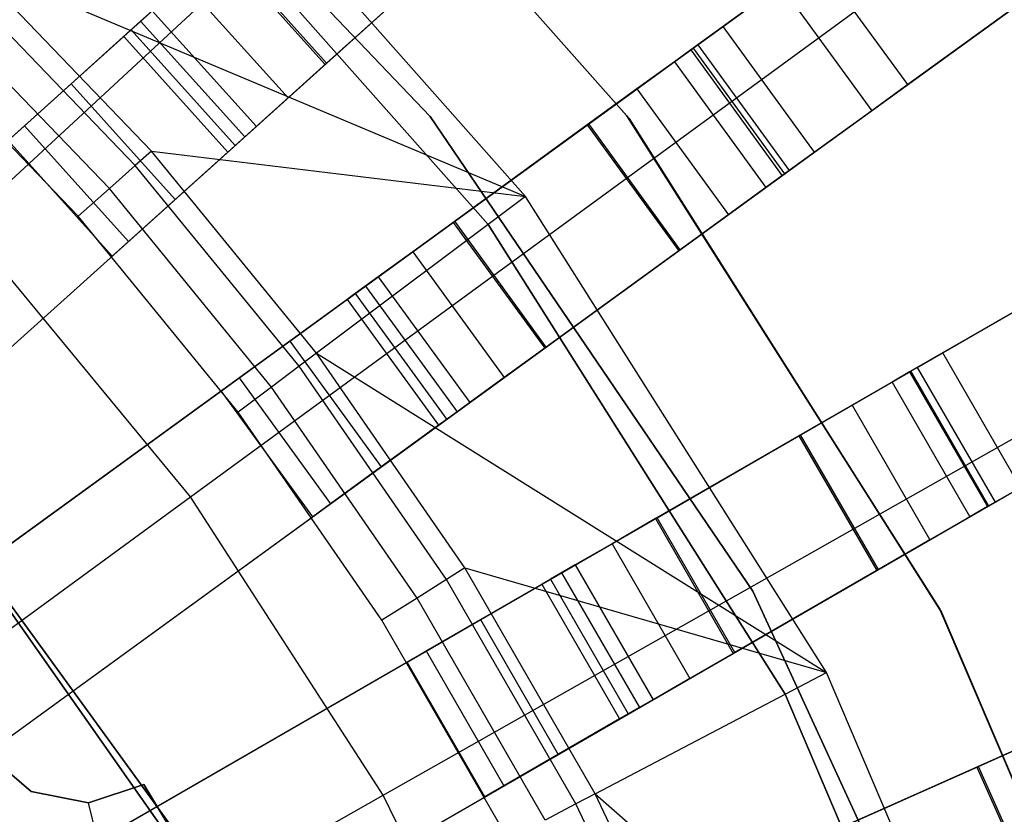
# Model space of a CAD drawing. Extents: x 0.4 to 55.5, y 0.4 to 55.5.
# Tile 90 of 103: x 30.134 to 31.083, y 29.355 to 30.121. Entities that reach past the tile are written whole.
import ezdxf

# ---------------------------------------------------------------- set-up
doc = ezdxf.new("R2010")
doc.units = 0
doc.header["$LTSCALE"] = 2.54
doc.layers.get('0').update_dxf_attribs({"color": 13, "linetype": 'CONTINUOUS'})

# ---------------------------------------------------------------- blocks, each defined once
blk = doc.blocks.new('M_STL')
at = {"color": 0}
for p, q in [((33.30942, 31.92917, 31.20174), (30.81163, 30.11442, 31.4843)), ((33.30942, 31.92917, 31.20174), (30.81163, 30.11442, 31.4843)), ((30.78283, 30.09349, 31.63643), (33.27828, 31.90654, 31.3576)), ((30.78283, 30.09349, 31.63643), (33.27828, 31.90654, 31.3576)), ((30.8998, 29.99306, 31.4843), (33.39759, 31.80782, 31.20174)), ((30.8998, 29.99306, 31.4843), (33.39759, 31.80782, 31.20174)), ((30.871, 29.97214, 31.63643), (33.36645, 31.78519, 31.3576)), ((30.871, 29.97214, 31.63643), (33.36645, 31.78519, 31.3576)), ((33.69659, 31.34299, 31.20204), (31.02344, 29.79964, 31.48439)), ((33.69659, 31.34299, 31.20204), (31.02344, 29.79964, 31.48439)), ((30.99265, 29.78186, 31.63652), (33.6633, 31.32377, 31.35789)), ((30.99265, 29.78186, 31.63652), (33.6633, 31.32377, 31.35789)), ((31.06765, 29.65196, 31.63652), (33.7383, 31.19386, 31.35789)), ((31.06765, 29.65196, 31.63652), (33.7383, 31.19386, 31.35789)), ((30.08053, 29.92464, 199.19047), (30.94937, 30.7307, 199.4703)), ((30.08053, 29.92464, 199.19047), (30.94937, 30.7307, 199.4703)), ((31.30146, 30.4703, 2.39591), (30.78046, 30.09177, 10.65673)), ((31.30146, 30.4703, 2.39591), (30.78046, 30.09177, 10.65673)), ((30.71902, 30.0283, 10.55513), (30.3451, 30.44955, 10.55513)), ((30.3451, 30.44955, 9.95513), (30.71902, 30.0283, 9.95513)), ((30.71902, 30.0283, 10.55513), (30.3451, 30.44955, 10.55513)), ((30.3451, 30.44955, 9.95513), (30.71902, 30.0283, 9.95513)), ((30.34754, 30.44721, 10.75513), (30.72105, 30.0256, 10.75513)), ((30.72105, 30.0256, 10.55513), (30.34754, 30.44721, 10.55513)), ((30.34754, 30.44721, 10.75513), (30.72105, 30.0256, 10.75513)), ((30.72105, 30.0256, 10.55513), (30.34754, 30.44721, 10.55513)), ((31.51062, 30.43685, 2.40757), (30.98961, 30.05832, 10.66839)), ((31.51062, 30.43685, 2.40757), (30.98961, 30.05832, 10.66839)), ((30.14736, 30.42794, 10.55513), (30.52932, 30.02766, 10.55513)), ((30.52932, 30.02766, 9.95513), (30.14736, 30.42794, 9.95513)), ((30.52932, 30.02766, 9.95513), (30.14736, 30.42794, 9.95513)), ((30.14736, 30.42794, 10.55513), (30.52932, 30.02766, 10.55513)), ((30.56736, 30.40492, 31.48426), (29.83158, 29.74242, 31.51999)), ((30.56736, 30.40492, 31.48426), (29.83158, 29.74242, 31.51999)), ((29.83324, 29.74391, 31.66998), (30.54089, 30.38109, 31.63639)), ((29.83324, 29.74391, 31.66998), (30.54089, 30.38109, 31.63639)), ((30.62112, 29.95051, 31.71907), (30.26095, 30.35706, 31.71907)), ((30.62112, 29.95051, 31.71907), (30.26095, 30.35706, 31.71907)), ((30.29832, 29.66063, 199.19047), (31.25486, 30.36038, 199.4703)), ((30.29832, 29.66063, 199.19047), (31.25486, 30.36038, 199.4703)), ((31.38963, 30.34895, 2.39591), (30.86862, 29.97042, 10.65673)), ((31.38963, 30.34895, 2.39591), (30.86862, 29.97042, 10.65673)), ((30.58515, 29.92347, 10.15513), (30.22978, 30.32461, 10.15513)), ((30.22978, 30.32461, 10.25513), (30.58515, 29.92347, 10.25513)), ((30.58515, 29.92347, 10.15513), (30.22978, 30.32461, 10.15513)), ((30.22978, 30.32461, 10.25513), (30.58515, 29.92347, 10.25513)), ((29.93195, 29.63094, 31.51999), (30.66773, 30.29344, 31.48426)), ((29.93195, 29.63094, 31.51999), (30.66773, 30.29344, 31.48426)), ((29.93361, 29.63244, 31.66998), (30.64126, 30.26961, 31.63639)), ((29.93361, 29.63244, 31.66998), (30.64126, 30.26961, 31.63639)), ((30.2502, 30.11934, 10.90383), (30.32912, 30.19041, 10.92385)), ((30.2502, 30.11934, 10.90383), (30.32912, 30.19041, 10.92385)), ((30.32784, 30.18925, 10.77386), (30.4282, 30.07777, 10.77386)), ((30.32784, 30.18925, 10.77386), (30.4282, 30.07777, 10.77386)), ((30.4295, 30.07894, 10.92385), (30.32912, 30.19041, 10.92385)), ((30.4295, 30.07894, 10.92385), (30.32912, 30.19041, 10.92385)), ((30.54694, 30.18468, 10.77201), (30.4282, 30.07777, 10.77386)), ((30.54694, 30.18468, 10.77201), (30.4282, 30.07777, 10.77386)), ((30.54822, 30.18584, 10.922), (30.4295, 30.07894, 10.92385)), ((30.54822, 30.18584, 10.922), (30.4295, 30.07894, 10.92385)), ((30.26075, 29.99407, 32.45158), (30.08652, 30.17546, 32.45158)), ((30.08652, 30.17546, 32.45158), (30.62112, 29.95051, 31.71907)), ((30.08652, 30.17546, 32.45158), (30.62112, 29.95051, 31.71907)), ((30.26075, 29.99407, 32.45158), (30.08652, 30.17546, 32.45158)), ((30.98961, 30.05832, 10.66839), (30.90144, 30.17967, 10.66839)), ((30.98961, 30.05832, 10.66839), (30.90144, 30.17967, 10.66839)), ((30.24502, 29.98013, 32.48682), (30.07196, 30.16031, 32.48682)), ((30.24502, 29.98013, 32.48682), (30.07196, 30.16031, 32.48682)), ((30.29196, 30.15694, 10.76476), (30.39233, 30.04547, 10.76476)), ((30.29196, 30.15694, 10.76476), (30.39233, 30.04547, 10.76476)), ((30.78734, 30.09677, 10.88764), (30.86675, 30.15446, 10.79579)), ((30.78734, 30.09677, 10.88764), (30.86675, 30.15446, 10.79579)), ((30.86675, 30.15446, 10.79579), (30.95491, 30.03311, 10.79579)), ((30.86675, 30.15446, 10.79579), (30.95491, 30.03311, 10.79579)), ((30.22003, 29.95799, 32.51066), (30.04883, 30.13622, 32.51066)), ((30.22003, 29.95799, 32.51066), (30.04883, 30.13622, 32.51066)), ((30.26146, 30.12948, 10.73776), (30.24104, 30.1111, 10.69703)), ((30.26146, 30.12948, 10.73776), (30.24104, 30.1111, 10.69703)), ((30.26146, 30.12948, 10.73776), (30.36183, 30.01801, 10.73776)), ((30.26146, 30.12948, 10.73776), (30.36183, 30.01801, 10.73776)), ((30.18309, 30.05892, 10.84444), (30.2502, 30.11934, 10.90383)), ((30.18309, 30.05892, 10.84444), (30.2502, 30.11934, 10.90383)), ((30.2502, 30.11934, 10.90383), (30.35056, 30.00787, 10.90383)), ((30.2502, 30.11934, 10.90383), (30.35056, 30.00787, 10.90383)), ((30.81163, 30.11442, 31.4843), (30.01131, 29.53295, 31.51999)), ((30.81163, 30.11442, 31.4843), (30.01131, 29.53295, 31.51999)), ((30.18997, 29.93136, 32.51907), (30.02101, 30.10726, 32.51907)), ((30.18997, 29.93136, 32.51907), (30.02101, 30.10726, 32.51907)), ((30.24104, 30.1111, 10.69703), (30.23387, 30.10464, 10.64886)), ((30.24104, 30.1111, 10.69703), (30.23387, 30.10464, 10.64886)), ((30.24104, 30.1111, 10.69703), (30.34141, 29.99963, 10.69703)), ((30.24104, 30.1111, 10.69703), (30.34141, 29.99963, 10.69703)), ((30.8998, 29.99306, 31.4843), (30.81163, 30.11442, 31.4843)), ((30.8998, 29.99306, 31.4843), (30.81163, 30.11442, 31.4843)), ((30.1224, 30.00427, 10.22519), (30.23387, 30.10464, 10.22519)), ((30.1224, 30.00427, 10.22519), (30.23387, 30.10464, 10.22519)), ((30.23387, 30.10464, 10.22519), (30.33424, 29.99317, 10.22519)), ((30.23387, 30.10464, 10.64886), (30.23387, 30.10464, 10.22519)), ((30.23387, 30.10464, 10.64886), (30.33424, 29.99317, 10.64886)), ((30.23387, 30.10464, 10.22519), (30.33424, 29.99317, 10.22519)), ((30.23387, 30.10464, 10.64886), (30.33424, 29.99317, 10.64886)), ((30.23387, 30.10464, 10.64886), (30.23387, 30.10464, 10.22519)), ((31.54922, 30.1032, 2.39591), (30.9915, 29.7812, 10.65673)), ((31.54922, 30.1032, 2.39591), (30.9915, 29.7812, 10.65673)), ((30.01311, 29.53426, 31.66998), (30.78283, 30.09349, 31.63643)), ((30.01311, 29.53426, 31.66998), (30.78283, 30.09349, 31.63643)), ((30.68221, 30.02039, 10.922), (30.78734, 30.09677, 10.88764)), ((30.68221, 30.02039, 10.922), (30.78734, 30.09677, 10.88764)), ((30.78046, 30.09177, 10.65673), (30.76469, 30.08031, 10.71464)), ((30.78046, 30.09177, 10.65673), (30.76469, 30.08031, 10.71464)), ((30.78046, 30.09177, 10.65673), (30.86862, 29.97042, 10.65673)), ((30.78046, 30.09177, 10.65673), (30.86862, 29.97042, 10.65673)), ((30.78283, 30.09349, 31.63643), (30.871, 29.97214, 31.63643)), ((30.78283, 30.09349, 31.63643), (30.871, 29.97214, 31.63643)), ((30.78734, 30.09677, 10.88764), (30.87551, 29.97542, 10.88764)), ((30.78734, 30.09677, 10.88764), (30.87551, 29.97542, 10.88764)), ((30.4295, 30.07894, 10.92385), (30.35056, 30.00787, 10.90383)), ((30.4295, 30.07894, 10.92385), (30.35056, 30.00787, 10.90383)), ((30.76469, 30.08031, 10.71464), (30.72859, 30.05409, 10.75639)), ((30.76469, 30.08031, 10.71464), (30.72859, 30.05409, 10.75639)), ((30.76469, 30.08031, 10.71464), (30.85285, 29.95896, 10.71464)), ((30.76469, 30.08031, 10.71464), (30.85285, 29.95896, 10.71464)), ((30.4282, 30.07777, 10.77386), (30.39233, 30.04547, 10.76476)), ((30.4282, 30.07777, 10.77386), (30.39233, 30.04547, 10.76476)), ((30.13818, 30.01848, 10.75484), (30.18309, 30.05892, 10.84444)), ((30.13818, 30.01848, 10.75484), (30.18309, 30.05892, 10.84444)), ((30.18309, 30.05892, 10.84444), (30.28346, 29.94745, 10.84444)), ((30.18309, 30.05892, 10.84444), (30.28346, 29.94745, 10.84444)), ((30.72859, 30.05409, 10.75639), (30.6808, 30.01937, 10.77201)), ((30.72859, 30.05409, 10.75639), (30.6808, 30.01937, 10.77201)), ((30.72859, 30.05409, 10.75639), (30.81676, 29.93274, 10.75639)), ((30.72859, 30.05409, 10.75639), (30.81676, 29.93274, 10.75639)), ((30.98961, 30.05832, 10.66839), (30.95491, 30.03311, 10.79579)), ((30.98961, 30.05832, 10.66839), (30.95491, 30.03311, 10.79579)), ((30.39233, 30.04547, 10.76476), (30.36183, 30.01801, 10.73776)), ((30.39233, 30.04547, 10.76476), (30.36183, 30.01801, 10.73776)), ((30.95491, 30.03311, 10.79579), (30.87551, 29.97542, 10.88764)), ((30.95491, 30.03311, 10.79579), (30.87551, 29.97542, 10.88764)), ((30.52932, 30.02766, 10.55513), (30.84019, 29.56997, 10.55513)), ((30.84019, 29.56997, 9.95513), (30.52932, 30.02766, 9.95513)), ((30.52932, 30.02766, 9.95513), (30.52932, 30.02766, 10.55513)), ((30.52932, 30.02766, 9.95513), (30.52932, 30.02766, 10.55513)), ((30.84019, 29.56997, 9.95513), (30.52932, 30.02766, 9.95513)), ((30.52932, 30.02766, 10.55513), (30.84019, 29.56997, 10.55513)), ((31.02053, 29.55252, 10.55513), (30.71902, 30.0283, 10.55513)), ((30.71902, 30.0283, 9.95513), (31.02053, 29.55252, 9.95513)), ((30.71902, 30.0283, 10.55513), (30.71902, 30.0283, 9.95513)), ((31.02053, 29.55252, 10.55513), (30.71902, 30.0283, 10.55513)), ((30.71902, 30.0283, 9.95513), (31.02053, 29.55252, 9.95513)), ((30.71902, 30.0283, 10.55513), (30.71902, 30.0283, 9.95513)), ((30.72105, 30.0256, 10.75513), (30.72105, 30.0256, 10.55513)), ((30.72105, 30.0256, 10.75513), (31.0221, 29.54953, 10.75513)), ((31.0221, 29.54953, 10.55513), (30.72105, 30.0256, 10.55513)), ((30.72105, 30.0256, 10.75513), (30.72105, 30.0256, 10.55513)), ((30.72105, 30.0256, 10.75513), (31.0221, 29.54953, 10.75513)), ((31.0221, 29.54953, 10.55513), (30.72105, 30.0256, 10.55513)), ((30.1224, 30.00427, 10.64886), (30.13818, 30.01848, 10.75484)), ((30.1224, 30.00427, 10.64886), (30.13818, 30.01848, 10.75484)), ((30.13818, 30.01848, 10.75484), (30.23855, 29.90701, 10.75484)), ((30.13818, 30.01848, 10.75484), (30.23855, 29.90701, 10.75484)), ((30.36183, 30.01801, 10.73776), (30.34141, 29.99963, 10.69703)), ((30.36183, 30.01801, 10.73776), (30.34141, 29.99963, 10.69703)), ((30.6808, 30.01937, 10.77201), (30.55155, 29.92546, 10.77386)), ((30.6808, 30.01937, 10.77201), (30.55155, 29.92546, 10.77386)), ((30.55295, 29.92648, 10.92385), (30.68221, 30.02039, 10.922)), ((30.55295, 29.92648, 10.92385), (30.68221, 30.02039, 10.922)), ((30.6808, 30.01937, 10.77201), (30.76897, 29.89802, 10.77201)), ((30.6808, 30.01937, 10.77201), (30.76897, 29.89802, 10.77201)), ((30.77037, 29.89903, 10.922), (30.68221, 30.02039, 10.922)), ((30.77037, 29.89903, 10.922), (30.68221, 30.02039, 10.922)), ((30.22277, 29.8928, 10.22519), (30.1224, 30.00427, 10.22519)), ((30.22277, 29.8928, 10.22519), (30.1224, 30.00427, 10.22519)), ((30.22277, 29.8928, 10.64886), (30.1224, 30.00427, 10.64886)), ((30.22277, 29.8928, 10.64886), (30.1224, 30.00427, 10.64886)), ((30.35056, 30.00787, 10.90383), (30.28346, 29.94745, 10.84444)), ((30.35056, 30.00787, 10.90383), (30.28346, 29.94745, 10.84444)), ((30.09948, 29.4116, 31.51999), (30.8998, 29.99306, 31.4843)), ((30.09948, 29.4116, 31.51999), (30.8998, 29.99306, 31.4843)), ((30.33424, 29.99317, 10.22519), (30.22277, 29.8928, 10.22519)), ((30.33424, 29.99317, 10.22519), (30.22277, 29.8928, 10.22519)), ((30.26075, 29.99407, 32.45158), (30.24502, 29.98013, 32.48682)), ((30.26075, 29.99407, 32.45158), (30.24502, 29.98013, 32.48682)), ((30.41982, 29.79924, 32.45158), (30.26075, 29.99407, 32.45158)), ((30.26075, 29.99407, 32.45158), (30.62112, 29.95051, 31.71907)), ((30.26075, 29.99407, 32.45158), (30.62112, 29.95051, 31.71907)), ((30.41982, 29.79924, 32.45158), (30.26075, 29.99407, 32.45158)), ((30.34141, 29.99963, 10.69703), (30.33424, 29.99317, 10.64886)), ((30.34141, 29.99963, 10.69703), (30.33424, 29.99317, 10.64886)), ((30.33424, 29.99317, 10.64886), (30.33424, 29.99317, 10.22519)), ((30.33424, 29.99317, 10.64886), (30.33424, 29.99317, 10.22519)), ((30.24502, 29.98013, 32.48682), (30.22003, 29.95799, 32.51066)), ((30.24502, 29.98013, 32.48682), (30.22003, 29.95799, 32.51066)), ((30.40302, 29.78662, 32.48682), (30.24502, 29.98013, 32.48682)), ((30.40302, 29.78662, 32.48682), (30.24502, 29.98013, 32.48682)), ((30.87551, 29.97542, 10.88764), (30.77037, 29.89903, 10.922)), ((30.87551, 29.97542, 10.88764), (30.77037, 29.89903, 10.922)), ((30.10128, 29.41291, 31.66998), (30.871, 29.97214, 31.63643)), ((30.10128, 29.41291, 31.66998), (30.871, 29.97214, 31.63643)), ((30.86862, 29.97042, 10.65673), (30.85285, 29.95896, 10.71464)), ((30.86862, 29.97042, 10.65673), (30.85285, 29.95896, 10.71464)), ((31.62422, 29.9733, 2.39591), (31.0665, 29.6513, 10.65673)), ((31.62422, 29.9733, 2.39591), (31.0665, 29.6513, 10.65673)), ((30.22003, 29.95799, 32.51066), (30.18997, 29.93136, 32.51907)), ((30.22003, 29.95799, 32.51066), (30.18997, 29.93136, 32.51907)), ((30.37632, 29.76655, 32.51066), (30.22003, 29.95799, 32.51066)), ((30.37632, 29.76655, 32.51066), (30.22003, 29.95799, 32.51066)), ((30.48398, 29.37312, 199.19047), (31.51529, 29.95709, 199.4703)), ((30.48398, 29.37312, 199.19047), (31.51529, 29.95709, 199.4703)), ((30.85285, 29.95896, 10.71464), (30.81676, 29.93274, 10.75639)), ((30.85285, 29.95896, 10.71464), (30.81676, 29.93274, 10.75639)), ((30.28346, 29.94745, 10.84444), (30.23855, 29.90701, 10.75484)), ((30.28346, 29.94745, 10.84444), (30.23855, 29.90701, 10.75484)), ((30.62112, 29.95051, 31.71907), (30.41982, 29.79924, 32.45158)), ((30.62112, 29.95051, 31.71907), (30.41982, 29.79924, 32.45158)), ((30.91142, 29.49144, 31.71907), (30.62112, 29.95051, 31.71907)), ((30.91142, 29.49144, 31.71907), (30.62112, 29.95051, 31.71907)), ((30.34422, 29.74243, 32.51907), (30.18997, 29.93136, 32.51907)), ((30.34422, 29.74243, 32.51907), (30.18997, 29.93136, 32.51907)), ((30.46703, 29.86405, 10.90383), (30.55295, 29.92648, 10.92385)), ((30.46703, 29.86405, 10.90383), (30.55295, 29.92648, 10.92385)), ((30.64112, 29.80512, 10.92385), (30.55295, 29.92648, 10.92385)), ((30.64112, 29.80512, 10.92385), (30.55295, 29.92648, 10.92385)), ((30.81676, 29.93274, 10.75639), (30.76897, 29.89802, 10.77201)), ((30.81676, 29.93274, 10.75639), (30.76897, 29.89802, 10.77201)), ((30.29832, 29.66063, 199.19047), (30.08053, 29.92464, 199.19047)), ((30.29832, 29.66063, 199.19047), (30.08053, 29.92464, 199.19047)), ((30.55155, 29.92546, 10.77386), (30.51249, 29.89708, 10.76476)), ((30.55155, 29.92546, 10.77386), (30.51249, 29.89708, 10.76476)), ((30.55155, 29.92546, 10.77386), (30.63972, 29.8041, 10.77386)), ((30.55155, 29.92546, 10.77386), (30.63972, 29.8041, 10.77386)), ((30.87157, 29.47053, 10.15513), (30.58515, 29.92347, 10.15513)), ((30.58515, 29.92347, 10.15513), (30.58515, 29.92347, 10.25513)), ((30.58515, 29.92347, 10.25513), (30.87157, 29.47053, 10.25513)), ((30.58515, 29.92347, 10.15513), (30.58515, 29.92347, 10.25513)), ((30.87157, 29.47053, 10.15513), (30.58515, 29.92347, 10.15513)), ((30.58515, 29.92347, 10.25513), (30.87157, 29.47053, 10.25513)), ((30.23855, 29.90701, 10.75484), (30.22277, 29.8928, 10.64886)), ((30.23855, 29.90701, 10.75484), (30.22277, 29.8928, 10.64886)), ((30.76897, 29.89802, 10.77201), (30.63972, 29.8041, 10.77386)), ((30.76897, 29.89802, 10.77201), (30.63972, 29.8041, 10.77386)), ((30.77037, 29.89903, 10.922), (30.64112, 29.80512, 10.92385)), ((30.77037, 29.89903, 10.922), (30.64112, 29.80512, 10.92385)), ((30.22277, 29.8928, 10.64886), (30.22277, 29.8928, 10.22519)), ((30.22277, 29.8928, 10.64886), (30.22277, 29.8928, 10.22519)), ((30.51249, 29.89708, 10.76476), (30.47929, 29.87296, 10.73776)), ((30.51249, 29.89708, 10.76476), (30.47929, 29.87296, 10.73776)), ((30.51249, 29.89708, 10.76476), (30.60066, 29.77573, 10.76476)), ((30.51249, 29.89708, 10.76476), (30.60066, 29.77573, 10.76476)), ((30.47929, 29.87296, 10.73776), (30.45706, 29.85681, 10.69703)), ((30.47929, 29.87296, 10.73776), (30.45706, 29.85681, 10.69703)), ((30.47929, 29.87296, 10.73776), (30.56746, 29.75161, 10.73776)), ((30.47929, 29.87296, 10.73776), (30.56746, 29.75161, 10.73776)), ((30.39398, 29.81097, 10.84444), (30.46703, 29.86405, 10.90383)), ((30.39398, 29.81097, 10.84444), (30.46703, 29.86405, 10.90383)), ((30.46703, 29.86405, 10.90383), (30.55519, 29.7427, 10.90383)), ((30.46703, 29.86405, 10.90383), (30.55519, 29.7427, 10.90383)), ((30.3279, 29.76297, 10.22519), (30.44925, 29.85114, 10.22519)), ((30.3279, 29.76297, 10.22519), (30.44925, 29.85114, 10.22519)), ((30.45706, 29.85681, 10.69703), (30.44925, 29.85114, 10.64886)), ((30.45706, 29.85681, 10.69703), (30.44925, 29.85114, 10.64886)), ((30.44925, 29.85114, 10.22519), (30.53742, 29.72978, 10.22519)), ((30.44925, 29.85114, 10.64886), (30.44925, 29.85114, 10.22519)), ((30.44925, 29.85114, 10.64886), (30.53742, 29.72978, 10.64886)), ((30.44925, 29.85114, 10.22519), (30.53742, 29.72978, 10.22519)), ((30.44925, 29.85114, 10.64886), (30.53742, 29.72978, 10.64886)), ((30.44925, 29.85114, 10.64886), (30.44925, 29.85114, 10.22519)), ((30.45706, 29.85681, 10.69703), (30.54523, 29.73546, 10.69703)), ((30.45706, 29.85681, 10.69703), (30.54523, 29.73546, 10.69703)), ((30.99887, 29.78546, 10.88764), (31.08387, 29.83453, 10.79579)), ((30.99887, 29.78546, 10.88764), (31.08387, 29.83453, 10.79579)), ((30.34508, 29.77545, 10.75484), (30.39398, 29.81097, 10.84444)), ((30.34508, 29.77545, 10.75484), (30.39398, 29.81097, 10.84444)), ((30.39398, 29.81097, 10.84444), (30.48214, 29.68962, 10.84444)), ((30.39398, 29.81097, 10.84444), (30.48214, 29.68962, 10.84444)), ((30.64112, 29.80512, 10.92385), (30.55519, 29.7427, 10.90383)), ((30.64112, 29.80512, 10.92385), (30.55519, 29.7427, 10.90383)), ((30.63972, 29.8041, 10.77386), (30.60066, 29.77573, 10.76476)), ((30.63972, 29.8041, 10.77386), (30.60066, 29.77573, 10.76476)), ((31.02344, 29.79964, 31.48439), (30.16815, 29.30584, 31.51999)), ((31.02344, 29.79964, 31.48439), (30.16815, 29.30584, 31.51999)), ((30.41982, 29.79924, 32.45158), (30.40302, 29.78662, 32.48682)), ((30.41982, 29.79924, 32.45158), (30.40302, 29.78662, 32.48682)), ((30.5627, 29.59225, 32.45158), (30.41982, 29.79924, 32.45158)), ((30.41982, 29.79924, 32.45158), (30.91142, 29.49144, 31.71907)), ((30.5627, 29.59225, 32.45158), (30.41982, 29.79924, 32.45158)), ((30.41982, 29.79924, 32.45158), (30.91142, 29.49144, 31.71907)), ((31.09844, 29.66974, 31.48439), (31.02344, 29.79964, 31.48439)), ((31.09844, 29.66974, 31.48439), (31.02344, 29.79964, 31.48439)), ((30.40302, 29.78662, 32.48682), (30.37632, 29.76655, 32.51066)), ((30.40302, 29.78662, 32.48682), (30.37632, 29.76655, 32.51066)), ((30.54494, 29.58102, 32.48682), (30.40302, 29.78662, 32.48682)), ((30.54494, 29.58102, 32.48682), (30.40302, 29.78662, 32.48682)), ((30.88633, 29.72048, 10.922), (30.99887, 29.78546, 10.88764)), ((30.88633, 29.72048, 10.922), (30.99887, 29.78546, 10.88764)), ((30.99887, 29.78546, 10.88764), (31.07387, 29.65556, 10.88764)), ((30.99887, 29.78546, 10.88764), (31.07387, 29.65556, 10.88764)), ((30.17009, 29.30696, 31.66998), (30.99265, 29.78186, 31.63652)), ((30.17009, 29.30696, 31.66998), (30.99265, 29.78186, 31.63652)), ((30.3279, 29.76297, 10.64886), (30.34508, 29.77545, 10.75484)), ((30.3279, 29.76297, 10.64886), (30.34508, 29.77545, 10.75484)), ((30.34508, 29.77545, 10.75484), (30.43325, 29.6541, 10.75484)), ((30.34508, 29.77545, 10.75484), (30.43325, 29.6541, 10.75484)), ((30.60066, 29.77573, 10.76476), (30.56746, 29.75161, 10.73776)), ((30.60066, 29.77573, 10.76476), (30.56746, 29.75161, 10.73776)), ((30.9915, 29.7812, 10.65673), (30.97462, 29.77146, 10.71464)), ((30.9915, 29.7812, 10.65673), (30.97462, 29.77146, 10.71464)), ((30.9915, 29.7812, 10.65673), (31.0665, 29.6513, 10.65673)), ((30.9915, 29.7812, 10.65673), (31.0665, 29.6513, 10.65673)), ((30.99265, 29.78186, 31.63652), (31.06765, 29.65196, 31.63652)), ((30.99265, 29.78186, 31.63652), (31.06765, 29.65196, 31.63652)), ((30.37632, 29.76655, 32.51066), (30.34422, 29.74243, 32.51907)), ((30.37632, 29.76655, 32.51066), (30.34422, 29.74243, 32.51907)), ((30.51671, 29.56317, 32.51066), (30.37632, 29.76655, 32.51066)), ((30.51671, 29.56317, 32.51066), (30.37632, 29.76655, 32.51066)), ((30.97462, 29.77146, 10.71464), (30.93598, 29.74915, 10.75639)), ((30.97462, 29.77146, 10.71464), (30.93598, 29.74915, 10.75639)), ((30.97462, 29.77146, 10.71464), (31.04962, 29.64155, 10.71464)), ((30.97462, 29.77146, 10.71464), (31.04962, 29.64155, 10.71464)), ((30.41607, 29.64162, 10.22519), (30.3279, 29.76297, 10.22519)), ((30.41607, 29.64162, 10.22519), (30.3279, 29.76297, 10.22519)), ((30.41607, 29.64162, 10.64886), (30.3279, 29.76297, 10.64886)), ((30.3279, 29.76297, 10.22519), (30.3279, 29.76297, 10.64886)), ((30.41607, 29.64162, 10.64886), (30.3279, 29.76297, 10.64886)), ((30.3279, 29.76297, 10.22519), (30.3279, 29.76297, 10.64886)), ((30.56746, 29.75161, 10.73776), (30.54523, 29.73546, 10.69703)), ((30.56746, 29.75161, 10.73776), (30.54523, 29.73546, 10.69703)), ((30.93598, 29.74915, 10.75639), (30.88483, 29.71961, 10.77201)), ((30.93598, 29.74915, 10.75639), (30.88483, 29.71961, 10.77201)), ((30.93598, 29.74915, 10.75639), (31.01098, 29.61925, 10.75639)), ((30.93598, 29.74915, 10.75639), (31.01098, 29.61925, 10.75639)), ((30.48277, 29.5417, 32.51907), (30.34422, 29.74243, 32.51907)), ((30.48277, 29.5417, 32.51907), (30.34422, 29.74243, 32.51907)), ((30.55519, 29.7427, 10.90383), (30.48214, 29.68962, 10.84444)), ((30.55519, 29.7427, 10.90383), (30.48214, 29.68962, 10.84444)), ((30.28588, 29.33476, 10.15513), (29.99583, 29.73398, 10.15513)), ((29.99583, 29.73398, 10.25513), (30.28588, 29.33476, 10.25513)), ((29.99583, 29.73398, 10.25513), (30.28588, 29.33476, 10.25513)), ((30.28588, 29.33476, 10.15513), (29.99583, 29.73398, 10.15513)), ((30.53742, 29.72978, 10.22519), (30.41607, 29.64162, 10.22519)), ((30.53742, 29.72978, 10.22519), (30.41607, 29.64162, 10.22519)), ((30.54523, 29.73546, 10.69703), (30.53742, 29.72978, 10.64886)), ((30.54523, 29.73546, 10.69703), (30.53742, 29.72978, 10.64886)), ((30.53742, 29.72978, 10.64886), (30.53742, 29.72978, 10.22519)), ((30.53742, 29.72978, 10.64886), (30.53742, 29.72978, 10.22519)), ((30.31634, 29.27742, 10.55513), (30.00612, 29.71831, 10.55513)), ((30.00612, 29.71831, 2.05513), (30.31634, 29.27742, 2.05513)), ((30.31634, 29.27742, 10.55513), (30.00612, 29.71831, 10.55513)), ((30.00612, 29.71831, 2.05513), (30.31634, 29.27742, 2.05513)), ((30.88483, 29.71961, 10.77201), (30.74646, 29.63973, 10.77386)), ((30.88483, 29.71961, 10.77201), (30.74646, 29.63973, 10.77386)), ((30.74796, 29.6406, 10.92385), (30.88633, 29.72048, 10.922)), ((30.74796, 29.6406, 10.92385), (30.88633, 29.72048, 10.922)), ((30.88483, 29.71961, 10.77201), (30.95983, 29.58971, 10.77201)), ((30.88483, 29.71961, 10.77201), (30.95983, 29.58971, 10.77201)), ((30.96133, 29.59058, 10.922), (30.88633, 29.72048, 10.922)), ((30.96133, 29.59058, 10.922), (30.88633, 29.72048, 10.922)), ((31.15887, 29.70463, 10.79579), (31.07387, 29.65556, 10.88764)), ((31.15887, 29.70463, 10.79579), (31.07387, 29.65556, 10.88764)), ((30.48214, 29.68962, 10.84444), (30.43325, 29.6541, 10.75484)), ((30.48214, 29.68962, 10.84444), (30.43325, 29.6541, 10.75484)), ((29.32691, 28.95001, 199.00516), (30.29832, 29.66063, 199.19047)), ((29.32691, 28.95001, 199.00516), (30.29832, 29.66063, 199.19047)), ((30.24315, 29.17594, 31.51999), (31.09844, 29.66974, 31.48439)), ((30.24315, 29.17594, 31.51999), (31.09844, 29.66974, 31.48439)), ((30.48398, 29.37312, 199.19047), (30.29832, 29.66063, 199.19047)), ((30.48398, 29.37312, 199.19047), (30.29832, 29.66063, 199.19047)), ((30.24509, 29.17705, 31.66998), (31.06765, 29.65196, 31.63652)), ((30.24509, 29.17705, 31.66998), (31.06765, 29.65196, 31.63652)), ((30.43325, 29.6541, 10.75484), (30.41607, 29.64162, 10.64886)), ((30.43325, 29.6541, 10.75484), (30.41607, 29.64162, 10.64886)), ((31.07387, 29.65556, 10.88764), (30.96133, 29.59058, 10.922)), ((31.07387, 29.65556, 10.88764), (30.96133, 29.59058, 10.922)), ((31.0665, 29.6513, 10.65673), (31.04962, 29.64155, 10.71464)), ((31.0665, 29.6513, 10.65673), (31.04962, 29.64155, 10.71464)), ((30.41607, 29.64162, 10.64886), (30.41607, 29.64162, 10.22519)), ((30.41607, 29.64162, 10.64886), (30.41607, 29.64162, 10.22519)), ((31.04962, 29.64155, 10.71464), (31.01098, 29.61925, 10.75639)), ((31.04962, 29.64155, 10.71464), (31.01098, 29.61925, 10.75639)), ((30.65598, 29.58749, 10.90383), (30.74796, 29.6406, 10.92385)), ((30.65598, 29.58749, 10.90383), (30.74796, 29.6406, 10.92385)), ((30.74646, 29.63973, 10.77386), (30.70465, 29.61559, 10.76476)), ((30.74646, 29.63973, 10.77386), (30.70465, 29.61559, 10.76476)), ((30.74646, 29.63973, 10.77386), (30.82146, 29.50983, 10.77386)), ((30.74646, 29.63973, 10.77386), (30.82146, 29.50983, 10.77386)), ((30.82296, 29.51069, 10.92385), (30.74796, 29.6406, 10.92385)), ((30.82296, 29.51069, 10.92385), (30.74796, 29.6406, 10.92385)), ((30.70465, 29.61559, 10.76476), (30.66911, 29.59507, 10.73776)), ((30.70465, 29.61559, 10.76476), (30.66911, 29.59507, 10.73776)), ((30.70465, 29.61559, 10.76476), (30.77965, 29.48569, 10.76476)), ((30.70465, 29.61559, 10.76476), (30.77965, 29.48569, 10.76476)), ((31.01098, 29.61925, 10.75639), (30.95983, 29.58971, 10.77201)), ((31.01098, 29.61925, 10.75639), (30.95983, 29.58971, 10.77201)), ((30.66911, 29.59507, 10.73776), (30.64532, 29.58134, 10.69703)), ((30.66911, 29.59507, 10.73776), (30.64532, 29.58134, 10.69703)), ((30.66911, 29.59507, 10.73776), (30.74411, 29.46517, 10.73776)), ((30.66911, 29.59507, 10.73776), (30.74411, 29.46517, 10.73776)), ((30.5627, 29.59225, 32.45158), (30.54494, 29.58102, 32.48682)), ((30.5627, 29.59225, 32.45158), (30.54494, 29.58102, 32.48682)), ((30.68846, 29.37443, 32.45158), (30.5627, 29.59225, 32.45158)), ((30.5627, 29.59225, 32.45158), (30.91142, 29.49144, 31.71907)), ((30.5627, 29.59225, 32.45158), (30.91142, 29.49144, 31.71907)), ((30.68846, 29.37443, 32.45158), (30.5627, 29.59225, 32.45158)), ((30.57779, 29.54235, 10.84444), (30.65598, 29.58749, 10.90383)), ((30.57779, 29.54235, 10.84444), (30.65598, 29.58749, 10.90383)), ((30.65598, 29.58749, 10.90383), (30.73098, 29.45759, 10.90383)), ((30.65598, 29.58749, 10.90383), (30.73098, 29.45759, 10.90383)), ((30.95983, 29.58971, 10.77201), (30.82146, 29.50983, 10.77386)), ((30.95983, 29.58971, 10.77201), (30.82146, 29.50983, 10.77386)), ((30.96133, 29.59058, 10.922), (30.82296, 29.51069, 10.92385)), ((30.96133, 29.59058, 10.922), (30.82296, 29.51069, 10.92385)), ((30.50706, 29.50151, 10.22519), (30.63696, 29.57651, 10.22519)), ((30.50706, 29.50151, 10.22519), (30.63696, 29.57651, 10.22519)), ((30.54494, 29.58102, 32.48682), (30.51671, 29.56317, 32.51066)), ((30.54494, 29.58102, 32.48682), (30.51671, 29.56317, 32.51066)), ((30.66985, 29.36466, 32.48682), (30.54494, 29.58102, 32.48682)), ((30.66985, 29.36466, 32.48682), (30.54494, 29.58102, 32.48682)), ((30.64532, 29.58134, 10.69703), (30.63696, 29.57651, 10.64886)), ((30.64532, 29.58134, 10.69703), (30.63696, 29.57651, 10.64886)), ((30.63696, 29.57651, 10.22519), (30.71196, 29.4466, 10.22519)), ((30.63696, 29.57651, 10.64886), (30.63696, 29.57651, 10.22519)), ((30.63696, 29.57651, 10.64886), (30.71196, 29.4466, 10.64886)), ((30.63696, 29.57651, 10.22519), (30.71196, 29.4466, 10.22519)), ((30.63696, 29.57651, 10.64886), (30.71196, 29.4466, 10.64886)), ((30.63696, 29.57651, 10.64886), (30.63696, 29.57651, 10.22519)), ((30.64532, 29.58134, 10.69703), (30.72032, 29.45143, 10.69703)), ((30.64532, 29.58134, 10.69703), (30.72032, 29.45143, 10.69703)), ((30.84019, 29.56997, 10.55513), (31.07149, 29.06736, 10.55513)), ((31.07149, 29.06736, 9.95513), (30.84019, 29.56997, 9.95513)), ((30.84019, 29.56997, 9.95513), (30.84019, 29.56997, 10.55513)), ((30.84019, 29.56997, 9.95513), (30.84019, 29.56997, 10.55513)), ((31.07149, 29.06736, 9.95513), (30.84019, 29.56997, 9.95513)), ((30.84019, 29.56997, 10.55513), (31.07149, 29.06736, 10.55513)), ((30.51671, 29.56317, 32.51066), (30.48277, 29.5417, 32.51907)), ((30.51671, 29.56317, 32.51066), (30.48277, 29.5417, 32.51907)), ((30.64028, 29.34914, 32.51066), (30.51671, 29.56317, 32.51066)), ((30.64028, 29.34914, 32.51066), (30.51671, 29.56317, 32.51066)), ((31.24181, 29.03454, 10.55513), (31.02053, 29.55252, 10.55513)), ((31.02053, 29.55252, 9.95513), (31.24181, 29.03454, 9.95513)), ((31.02053, 29.55252, 10.55513), (31.02053, 29.55252, 9.95513)), ((31.24181, 29.03454, 10.55513), (31.02053, 29.55252, 10.55513)), ((31.02053, 29.55252, 9.95513), (31.24181, 29.03454, 9.95513)), ((31.02053, 29.55252, 10.55513), (31.02053, 29.55252, 9.95513)), ((31.0221, 29.54953, 10.75513), (31.0221, 29.54953, 10.55513)), ((31.0221, 29.54953, 10.75513), (31.24288, 29.03134, 10.75513)), ((31.24288, 29.03134, 10.55513), (31.0221, 29.54953, 10.55513)), ((31.0221, 29.54953, 10.75513), (31.0221, 29.54953, 10.55513)), ((31.0221, 29.54953, 10.75513), (31.24288, 29.03134, 10.75513)), ((31.24288, 29.03134, 10.55513), (31.0221, 29.54953, 10.55513)), ((30.60472, 29.33048, 32.51907), (30.48277, 29.5417, 32.51907)), ((30.60472, 29.33048, 32.51907), (30.48277, 29.5417, 32.51907)), ((30.52545, 29.51213, 10.75484), (30.57779, 29.54235, 10.84444)), ((30.52545, 29.51213, 10.75484), (30.57779, 29.54235, 10.84444)), ((30.57779, 29.54235, 10.84444), (30.65279, 29.41244, 10.84444)), ((30.57779, 29.54235, 10.84444), (30.65279, 29.41244, 10.84444)), ((30.50706, 29.50151, 10.64886), (30.52545, 29.51213, 10.75484)), ((30.50706, 29.50151, 10.64886), (30.52545, 29.51213, 10.75484)), ((30.52545, 29.51213, 10.75484), (30.60045, 29.38222, 10.75484)), ((30.52545, 29.51213, 10.75484), (30.60045, 29.38222, 10.75484)), ((30.82296, 29.51069, 10.92385), (30.73098, 29.45759, 10.90383)), ((30.82296, 29.51069, 10.92385), (30.73098, 29.45759, 10.90383)), ((30.82146, 29.50983, 10.77386), (30.77965, 29.48569, 10.76476)), ((30.82146, 29.50983, 10.77386), (30.77965, 29.48569, 10.76476)), ((30.58206, 29.3716, 10.22519), (30.50706, 29.50151, 10.22519)), ((30.58206, 29.3716, 10.22519), (30.50706, 29.50151, 10.22519)), ((30.58206, 29.3716, 10.64886), (30.50706, 29.50151, 10.64886)), ((30.50706, 29.50151, 10.22519), (30.50706, 29.50151, 10.64886)), ((30.58206, 29.3716, 10.64886), (30.50706, 29.50151, 10.64886)), ((30.50706, 29.50151, 10.22519), (30.50706, 29.50151, 10.64886)), ((30.68846, 29.37443, 32.45158), (30.91142, 29.49144, 31.71907)), ((30.68846, 29.37443, 32.45158), (30.91142, 29.49144, 31.71907)), ((31.12431, 28.99176, 31.71907), (30.91142, 29.49144, 31.71907)), ((31.12431, 28.99176, 31.71907), (30.91142, 29.49144, 31.71907)), ((30.77965, 29.48569, 10.76476), (30.74411, 29.46517, 10.73776)), ((30.77965, 29.48569, 10.76476), (30.74411, 29.46517, 10.73776)), ((31.20042, 29.4643, 31.48452), (30.3004, 29.06359, 31.51999)), ((31.20042, 29.4643, 31.48452), (30.3004, 29.06359, 31.51999)), ((30.74411, 29.46517, 10.73776), (30.72032, 29.45143, 10.69703)), ((30.74411, 29.46517, 10.73776), (30.72032, 29.45143, 10.69703)), ((31.08163, 28.97751, 10.15513), (30.87157, 29.47053, 10.15513)), ((30.87157, 29.47053, 10.15513), (30.87157, 29.47053, 10.25513)), ((30.87157, 29.47053, 10.25513), (31.08163, 28.97751, 10.25513)), ((30.87157, 29.47053, 10.15513), (30.87157, 29.47053, 10.25513)), ((31.08163, 28.97751, 10.15513), (30.87157, 29.47053, 10.15513)), ((30.87157, 29.47053, 10.25513), (31.08163, 28.97751, 10.25513)), ((30.73098, 29.45759, 10.90383), (30.65279, 29.41244, 10.84444)), ((30.73098, 29.45759, 10.90383), (30.65279, 29.41244, 10.84444)), ((31.05798, 29.40088, 10.922), (31.1767, 29.45374, 10.88764)), ((31.05798, 29.40088, 10.922), (31.1767, 29.45374, 10.88764)), ((30.30244, 29.06449, 31.66998), (31.16799, 29.44986, 31.63664)), ((30.30244, 29.06449, 31.66998), (31.16799, 29.44986, 31.63664)), ((30.71196, 29.4466, 10.22519), (30.58206, 29.3716, 10.22519)), ((30.71196, 29.4466, 10.22519), (30.58206, 29.3716, 10.22519)), ((30.72032, 29.45143, 10.69703), (30.71196, 29.4466, 10.64886)), ((30.72032, 29.45143, 10.69703), (30.71196, 29.4466, 10.64886)), ((30.71196, 29.4466, 10.64886), (30.71196, 29.4466, 10.22519)), ((30.71196, 29.4466, 10.64886), (30.71196, 29.4466, 10.22519)), ((31.11036, 29.4242, 10.75639), (31.0564, 29.40018, 10.77201)), ((31.11036, 29.4242, 10.75639), (31.0564, 29.40018, 10.77201)), ((30.10215, 29.41328, 32.02907), (30.1447, 29.37651, 32.02907)), ((30.1447, 29.37651, 31.82907), (30.10215, 29.41328, 31.82907)), ((30.1447, 29.37651, 31.82907), (30.10215, 29.41328, 31.82907)), ((30.10215, 29.41328, 32.02907), (30.1447, 29.37651, 32.02907)), ((30.65279, 29.41244, 10.84444), (30.60045, 29.38222, 10.75484)), ((30.65279, 29.41244, 10.84444), (30.60045, 29.38222, 10.75484)), ((31.0564, 29.40018, 10.77201), (30.91044, 29.3352, 10.77386)), ((31.0564, 29.40018, 10.77201), (30.91044, 29.3352, 10.77386)), ((30.91203, 29.3359, 10.92385), (31.05798, 29.40088, 10.922)), ((30.91203, 29.3359, 10.92385), (31.05798, 29.40088, 10.922)), ((31.0564, 29.40018, 10.77201), (31.11741, 29.26315, 10.77201)), ((31.0564, 29.40018, 10.77201), (31.11741, 29.26315, 10.77201)), ((31.11899, 29.26385, 10.922), (31.05798, 29.40088, 10.922)), ((31.11899, 29.26385, 10.922), (31.05798, 29.40088, 10.922)), ((30.1447, 29.37651, 32.02907), (30.1447, 29.37651, 31.82907)), ((30.1447, 29.37651, 32.02907), (30.1447, 29.37651, 31.82907)), ((30.1447, 29.37651, 32.02907), (30.19986, 29.36559, 32.02907)), ((30.19986, 29.36559, 31.82907), (30.1447, 29.37651, 31.82907)), ((30.19986, 29.36559, 31.82907), (30.1447, 29.37651, 31.82907)), ((30.1447, 29.37651, 32.02907), (30.19986, 29.36559, 32.02907)), ((30.19986, 29.36559, 32.02907), (30.25322, 29.38335, 32.02907)), ((30.25322, 29.38335, 31.82907), (30.19986, 29.36559, 31.82907)), ((30.25322, 29.38335, 31.82907), (30.19986, 29.36559, 31.82907)), ((30.19986, 29.36559, 32.02907), (30.25322, 29.38335, 32.02907)), ((30.25322, 29.38335, 32.02907), (30.25322, 29.38335, 31.82907)), ((30.25322, 29.38335, 32.02907), (30.28859, 29.32532, 32.02907)), ((30.28859, 29.32532, 31.82907), (30.25322, 29.38335, 31.82907)), ((30.25322, 29.38335, 32.02907), (30.25322, 29.38335, 31.82907)), ((30.28859, 29.32532, 31.82907), (30.25322, 29.38335, 31.82907)), ((30.25322, 29.38335, 32.02907), (30.28859, 29.32532, 32.02907)), ((30.60045, 29.38222, 10.75484), (30.58206, 29.3716, 10.64886)), ((30.60045, 29.38222, 10.75484), (30.58206, 29.3716, 10.64886)), ((29.43665, 28.78008, 199.00516), (30.48398, 29.37312, 199.19047)), ((29.43665, 28.78008, 199.00516), (30.48398, 29.37312, 199.19047)), ((30.63501, 29.06601, 199.19047), (30.48398, 29.37312, 199.19047)), ((30.63501, 29.06601, 199.19047), (30.48398, 29.37312, 199.19047)), ((30.58206, 29.3716, 10.64886), (30.58206, 29.3716, 10.22519)), ((30.58206, 29.3716, 10.64886), (30.58206, 29.3716, 10.22519)), ((30.68846, 29.37443, 32.45158), (30.66985, 29.36466, 32.48682)), ((30.68846, 29.37443, 32.45158), (30.66985, 29.36466, 32.48682)), ((30.79628, 29.14719, 32.45158), (30.68846, 29.37443, 32.45158)), ((30.68846, 29.37443, 32.45158), (31.12431, 28.99176, 31.71907)), ((30.68846, 29.37443, 32.45158), (31.12431, 28.99176, 31.71907)), ((30.79628, 29.14719, 32.45158), (30.68846, 29.37443, 32.45158)), ((30.19986, 29.36559, 32.02907), (30.19986, 29.36559, 31.82907)), ((30.19986, 29.36559, 32.02907), (30.19986, 29.36559, 31.82907)), ((30.23281, 29.23199, 31.82907), (30.19986, 29.36559, 31.82907)), ((30.24599, 29.17733, 31.82907), (30.19986, 29.36559, 31.82907)), ((30.66985, 29.36466, 32.48682), (30.64028, 29.34914, 32.51066)), ((30.66985, 29.36466, 32.48682), (30.64028, 29.34914, 32.51066)), ((30.77695, 29.13896, 32.48682), (30.66985, 29.36466, 32.48682)), ((30.77695, 29.13896, 32.48682), (30.66985, 29.36466, 32.48682))]:
    blk.add_line(p, q, dxfattribs=at)

msp = doc.modelspace()

# ---------------------------------------------------------------- block references
at = {"color": 0}
msp.add_blockref('M_STL', (0, 0), dxfattribs=at)

doc.saveas('drawing.dxf')
